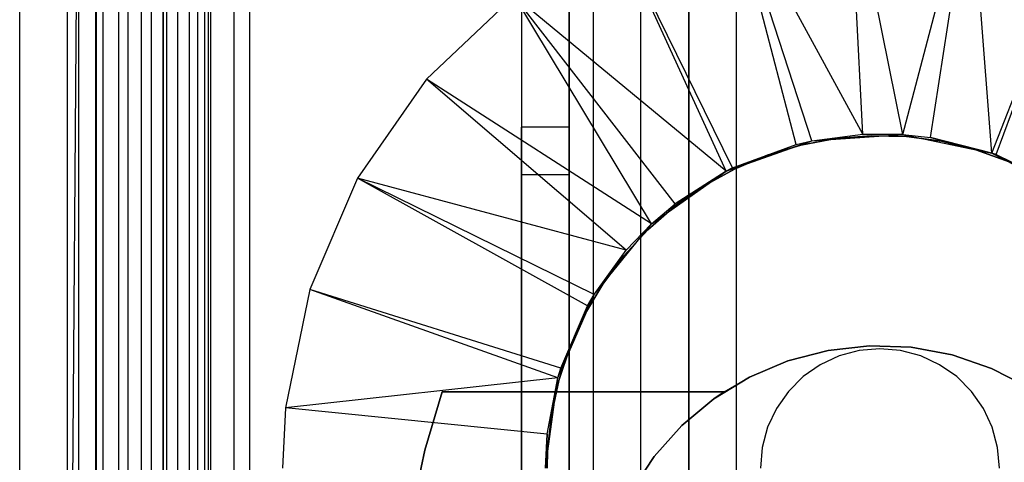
# Model space of a CAD drawing. Extents: x -18 to 18, y -209 to 194.
# Tile 44 of 108: x -18 to 3, y -60 to -50. Entities that reach past the tile are written whole.
import ezdxf

# ---------------------------------------------------------------- set-up
doc = ezdxf.new("R2010")
doc.units = 0
doc.header["$LTSCALE"] = 25.4
doc.layers.get('0').update_dxf_attribs({"linetype": 'CONTINUOUS'})

# ---------------------------------------------------------------- blocks, each defined once
blk = doc.blocks.new('PROFILE_FOCUS_15WB_STL')
at = {"color": 0}
for p, q in [((-18, -207, -70.5), (-18, 192, -70.492)), ((-18, -207, -55.5), (-18, 192, -55.492)), ((-18, -207, -55.5), (-18, 192, -55.492)), ((-14.996, 192, -70.5), (-18, -207, -70.5)), ((-14.996, 192, -70.5), (-18, -207, -70.5)), ((-18, -207, -70.5), (-18, 192, -70.492)), ((-17, -207, -57.736), (-17, 192, -57.736)), ((-17, -207, -69.5), (-17, 192, -69.5)), ((-17, -207, -67.5), (-17, 192, -67.5)), ((-17, -207, -68.496), (-17, 192, -68.496)), ((-17, -207, -68.496), (-17, 192, -68.496)), ((-17, -207, -69.5), (-17, 192, -69.5)), ((-17, -207, -57.736), (-17, 192, -57.736)), ((-17, -207, -67.5), (-17, 192, -67.5)), ((-16.762, -207, -55.086), (-16.762, 192, -55.086)), ((-16.762, -207, -55.914), (-16.762, 192, -55.914)), ((-16.762, -207, -55.086), (-16.762, 192, -55.086)), ((-16.762, -207, -55.914), (-16.762, 192, -55.914)), ((-16.404, -207, -52.849), (-16.404, 192, -52.849)), ((-16.404, -207, -52.849), (-16.404, 192, -52.849)), ((-16.393, -207, -54.345), (-16.393, 192, -54.345)), ((-16.393, -207, -56.655), (-16.393, 192, -56.655)), ((-16.393, -207, -54.345), (-16.393, 192, -54.345)), ((-16.393, -207, -56.655), (-16.393, 192, -56.655)), ((-15.924, -207, -58.354), (-15.924, 192, -58.354)), ((-15.924, -207, -58.354), (-15.924, 192, -58.354)), ((-15.733, -207, -53.845), (-15.733, 192, -53.845)), ((-15.733, -207, -53.845), (-15.733, 192, -53.845)), ((-15.733, -207, -57.155), (-15.733, 192, -57.155)), ((-15.733, -207, -57.155), (-15.733, 192, -57.155)), ((-15.452, -207, -52.534), (-15.452, 192, -52.534)), ((-15.452, -207, -52.534), (-15.452, 192, -52.534)), ((-14.996, -207, -70.5), (-14.996, 192, -70.5)), ((-14.996, -207, -67.5), (-14.996, 192, -67.5)), ((-14.996, -207, -68.496), (-14.996, 192, -68.496)), ((-14.996, -207, -69.5), (-14.996, 192, -69.5)), ((-14.996, -207, -67.5), (-14.996, 192, -67.5)), ((-14.996, -207, -69.5), (-14.996, 192, -69.5)), ((-14.996, -207, -70.5), (-14.996, 192, -70.5)), ((-14.996, -207, -68.496), (-14.996, 192, -68.496)), ((-14.919, -207, -53.692), (-14.919, 192, -53.692)), ((-14.919, -207, -53.692), (-14.919, 192, -53.692)), ((-14.919, -207, -57.308), (-14.919, 192, -57.308)), ((-14.919, -207, -57.308), (-14.919, 192, -57.308)), ((-14.69, -207, -58.484), (-14.69, 192, -58.484)), ((-14.69, -207, -58.484), (-14.69, 192, -58.484)), ((-14.45, -207, -52.551), (-14.45, 192, -52.551)), ((-14.45, -207, -52.551), (-14.45, 192, -52.551)), ((-14.274, -207, -43), (-14.274, 192, -43)), ((-14.274, -207, -43), (-14.274, 192, -43)), ((-14.123, -207, -53.917), (-14.123, 192, -53.917)), ((-14.123, -207, -53.917), (-14.123, 192, -53.917)), ((-14.123, -207, -57.083), (-14.123, 192, -57.083)), ((-14.123, -207, -57.083), (-14.123, 192, -57.083)), ((-14.058, 192, -42), (-14.058, -207, -42)), ((-14.058, 192, -42), (-14.058, -207, -42)), ((-14, -207, -37), (-14, 192, -36.992)), ((-14, -207, -37), (-14, 192, -36.992)), ((-13.509, -207, -54.474), (-13.509, 192, -54.474)), ((-13.509, -207, -52.896), (-13.509, 192, -52.896)), ((-13.509, -207, -52.896), (-13.509, 192, -52.896)), ((-13.509, -207, -54.474), (-13.509, 192, -54.474)), ((-13.509, -207, -56.526), (-13.509, 192, -56.526)), ((-13.509, -207, -58.104), (-13.509, 192, -58.104)), ((-13.509, -207, -56.526), (-13.509, 192, -56.526)), ((-13.509, -207, -58.104), (-13.509, 192, -58.104)), ((-13.193, 192, -38), (-13.193, -207, -38)), ((-13.193, 192, -38), (-13.193, -207, -38)), ((-6, 192, -40.3), (-6, -207, -40.3)), ((-6, 192, -38), (-6, -207, -38)), ((-6, 192, -40.3), (-6, -207, -40.3)), ((-6, 192, -38), (-6, -207, -38)), ((-5, -207, -38), (-5, 192, -38)), ((-5, -207, -39.3), (-5, 192, -39.3)), ((-5, -207, -38), (-5, 192, -38)), ((-5, -207, -39.3), (-5, 192, -39.3)), ((-4, -207, -44.896), (-4, 192, -44.896)), ((-4, -207, -43), (-4, 192, -43)), ((-4, -207, -44.896), (-4, 192, -44.896)), ((-4, -207, -43), (-4, 192, -43)), ((-4, -207, -40.3), (-4, 192, -40.3)), ((-4, 192, -42), (-4, -207, -42)), ((-4, -207, -40.3), (-4, 192, -40.3)), ((-4, 192, -42), (-4, -207, -42)), ((-3, -207, -42), (-3, 192, -41.992)), ((-3, -207, -37), (-3, 192, -37)), ((-3, -207, -38), (-3, 192, -38)), ((-3, -207, -39.3), (-3, 192, -39.3)), ((-3, -207, -37), (-3, 192, -37)), ((-3, -207, -38), (-3, 192, -38)), ((-3, -207, -39.3), (-3, 192, -39.3)), ((-3, -207, -42), (-3, 192, -41.992)), ((-6.5, 77.885, -11), (-6.5, -77.885, -11)), ((-6.5, 77.885, -11), (-6.5, -77.885, -11)), ((-16.25, -72, -10), (-16.25, 72, -10)), ((-16.25, -72, -10), (-16.25, 72, -10)), ((-15.25, 71.655, -11), (-15.25, -71.655, -11)), ((-15.25, 71.655, -11), (-15.25, -71.655, -11)), ((-7.5, 68.779, -10), (-7.5, -78.579, -10)), ((-7.5, 68.779, -10), (-7.5, -78.579, -10)), ((-15, -73.566, -61.8), (-15, 58.734, -61.8)), ((-15, 58.734, -70.5), (-15, -73.566, -70.5)), ((-15, -73.566, -61.8), (-15, 58.734, -61.8)), ((-15, 58.734, -70.5), (-15, -73.566, -70.5)), ((0.478, -52.732, -62.056), (-0.633, -47.232, -70.5)), ((0.478, -52.732, -62.056), (-0.633, -47.232, -70.5)), ((-0.355, -52.725, -62.056), (-0.633, -47.232, -70.5)), ((-0.355, -52.725, -62.056), (-0.633, -47.232, -70.5)), ((0.478, -52.732, -62.056), (1.893, -47.36, -70.5)), ((0.478, -52.732, -62.056), (1.893, -47.36, -70.5)), ((1.06, -52.796, -62.056), (1.893, -47.36, -70.5)), ((1.06, -52.796, -62.056), (1.893, -47.36, -70.5)), ((2.344, -53.12, -62.056), (1.893, -47.36, -70.5)), ((2.344, -53.12, -62.056), (1.893, -47.36, -70.5)), ((-0.355, -52.725, -62.056), (-3.133, -47.615, -70.5)), ((-1.424, -52.862, -62.056), (-3.133, -47.615, -70.5)), ((-0.355, -52.725, -62.056), (-3.133, -47.615, -70.5)), ((-1.424, -52.862, -62.056), (-3.133, -47.615, -70.5)), ((-1.755, -52.939, -62.056), (-3.133, -47.615, -70.5)), ((-1.755, -52.939, -62.056), (-3.133, -47.615, -70.5)), ((-16.25, -72, -33), (-16.25, -48, -33)), ((-16.25, -72, -33), (-16.25, -48, -33)), ((-15.25, -48, -32), (-15.25, -71.655, -32)), ((-15.25, -48, -32), (-15.25, -71.655, -32)), ((2.344, -53.12, -62.056), (4.341, -47.994, -70.5)), ((2.344, -53.12, -62.056), (4.341, -47.994, -70.5)), ((2.431, -53.151, -62.056), (4.341, -47.994, -70.5)), ((2.431, -53.151, -62.056), (4.341, -47.994, -70.5)), ((-3.083, -53.431, -62.056), (-5.505, -48.493, -70.5)), ((-3.083, -53.431, -62.056), (-5.505, -48.493, -70.5)), ((-3.22, -53.501, -62.056), (-5.505, -48.493, -70.5)), ((-3.22, -53.501, -62.056), (-5.505, -48.493, -70.5)), ((-7.5, -49.579, 0), (-7.5, -78.579, 0)), ((-7.5, -49.579, 0), (-7.5, -78.579, 0)), ((-6.5, -77.5, -1), (-6.5, -49.579, -1)), ((-6.5, -77.5, -1), (-6.5, -49.579, -1)), ((-7.651, -49.831, -70.5), (-9.484, -51.574, -70.5)), ((-7.651, -49.831, -70.5), (-9.484, -51.574, -70.5)), ((-3.22, -53.501, -62.056), (-7.651, -49.831, -70.5)), ((-4.285, -54.18, -62.056), (-7.651, -49.831, -70.5)), ((-3.22, -53.501, -62.056), (-7.651, -49.831, -70.5)), ((-4.285, -54.18, -62.056), (-7.651, -49.831, -70.5)), ((-4.778, -54.6, -62.056), (-7.651, -49.831, -70.5)), ((-4.778, -54.6, -62.056), (-7.651, -49.831, -70.5)), ((-9.484, -51.574, -70.5), (-10.929, -53.649, -70.5)), ((-9.484, -51.574, -70.5), (-10.929, -53.649, -70.5)), ((-4.778, -54.6, -62.056), (-9.484, -51.574, -70.5)), ((-4.778, -54.6, -62.056), (-9.484, -51.574, -70.5)), ((-5.311, -55.156, -62.056), (-9.484, -51.574, -70.5)), ((-5.311, -55.156, -62.056), (-9.484, -51.574, -70.5)), ((-7.5, -66.579, -4), (-7.5, -52.579, -4)), ((-7.5, -52.579, -4), (-7.5, -52.579, -2)), ((-7.5, -52.579, -2), (-7.5, -66.579, -2)), ((-7.5, -66.579, -4), (-7.5, -52.579, -4)), ((-6.5, -52.579, -4), (-7.5, -52.579, -4)), ((-7.5, -52.579, -4), (-7.5, -52.579, -2)), ((-6.5, -52.579, -4), (-7.5, -52.579, -4)), ((-6.5, -52.579, -2), (-7.5, -52.579, -2)), ((-7.5, -52.579, -2), (-7.5, -66.579, -2)), ((-6.5, -52.579, -2), (-7.5, -52.579, -2)), ((-6.5, -52.579, -2), (-6.5, -52.579, -4)), ((-6.5, -52.579, -4), (-6.5, -66.579, -4)), ((-6.5, -66.579, -2), (-6.5, -52.579, -2)), ((-6.5, -52.579, -4), (-6.5, -66.579, -4)), ((-6.5, -52.579, -2), (-6.5, -52.579, -4)), ((-6.5, -66.579, -2), (-6.5, -52.579, -2)), ((-1.424, -52.862, -61.8), (-0.355, -52.725, -62.056)), ((-1.424, -52.862, -61.8), (-0.355, -52.725, -62.056)), ((-1.424, -52.862, -62.056), (-0.355, -52.725, -62.056)), ((-1.424, -52.862, -62.056), (-0.355, -52.725, -62.056)), ((-1.424, -52.862, -61.8), (0.478, -52.732, -61.8)), ((-1.424, -52.862, -61.8), (0.478, -52.732, -61.8)), ((0.478, -52.732, -61.8), (-0.355, -52.725, -62.056)), ((-0.355, -52.725, -62.056), (0.478, -52.732, -62.056)), ((0.478, -52.732, -61.8), (-0.355, -52.725, -62.056)), ((-0.355, -52.725, -62.056), (0.478, -52.732, -62.056)), ((0.478, -52.732, -61.8), (2.344, -53.12, -61.8)), ((0.478, -52.732, -61.8), (2.344, -53.12, -61.8)), ((0.478, -52.732, -61.8), (1.06, -52.796, -62.056)), ((0.478, -52.732, -61.8), (1.06, -52.796, -62.056)), ((0.478, -52.732, -61.8), (0.478, -52.732, -62.056)), ((0.478, -52.732, -62.056), (1.06, -52.796, -62.056)), ((0.478, -52.732, -61.8), (0.478, -52.732, -62.056)), ((0.478, -52.732, -62.056), (1.06, -52.796, -62.056)), ((-3.22, -53.501, -61.8), (-1.424, -52.862, -61.8)), ((-3.22, -53.501, -61.8), (-1.424, -52.862, -61.8)), ((-3.083, -53.431, -62.056), (-1.424, -52.862, -61.8)), ((-3.083, -53.431, -62.056), (-1.424, -52.862, -61.8)), ((-3.083, -53.431, -62.056), (-1.755, -52.939, -62.056)), ((-3.083, -53.431, -62.056), (-1.755, -52.939, -62.056)), ((-1.755, -52.939, -62.056), (-1.424, -52.862, -61.8)), ((-1.755, -52.939, -62.056), (-1.424, -52.862, -61.8)), ((-1.755, -52.939, -62.056), (-1.424, -52.862, -62.056)), ((-1.755, -52.939, -62.056), (-1.424, -52.862, -62.056)), ((-0.924, -52.815, -62.056), (-1.652, -52.953, -62.056)), ((-1.652, -52.953, -56.056), (-0.924, -52.815, -56.056)), ((-0.924, -52.815, -62.056), (-1.652, -52.953, -62.056)), ((-1.652, -52.953, -56.056), (-0.924, -52.815, -56.056)), ((-1.424, -52.862, -61.8), (-1.424, -52.862, -62.056)), ((-1.424, -52.862, -61.8), (-1.424, -52.862, -62.056)), ((-0.185, -52.756, -62.056), (-0.924, -52.815, -62.056)), ((-0.924, -52.815, -56.056), (-0.185, -52.756, -56.056)), ((-0.185, -52.756, -62.056), (-0.924, -52.815, -62.056)), ((-0.924, -52.815, -56.056), (-0.185, -52.756, -56.056)), ((-0.924, -52.815, -62.056), (-0.924, -52.815, -56.056)), ((-0.924, -52.815, -62.056), (-0.924, -52.815, -56.056)), ((0.555, -52.776, -62.056), (-0.185, -52.756, -62.056)), ((-0.185, -52.756, -62.056), (-0.185, -52.756, -56.056)), ((-0.185, -52.756, -56.056), (0.555, -52.776, -56.056)), ((-0.185, -52.756, -62.056), (-0.185, -52.756, -56.056)), ((0.555, -52.776, -62.056), (-0.185, -52.756, -62.056)), ((-0.185, -52.756, -56.056), (0.555, -52.776, -56.056)), ((1.29, -52.874, -62.056), (0.555, -52.776, -62.056)), ((0.555, -52.776, -62.056), (0.555, -52.776, -56.056)), ((0.555, -52.776, -56.056), (1.29, -52.874, -56.056)), ((0.555, -52.776, -62.056), (0.555, -52.776, -56.056)), ((1.29, -52.874, -62.056), (0.555, -52.776, -62.056)), ((0.555, -52.776, -56.056), (1.29, -52.874, -56.056)), ((2.344, -53.12, -61.8), (1.06, -52.796, -62.056)), ((1.06, -52.796, -62.056), (2.344, -53.12, -62.056)), ((2.344, -53.12, -61.8), (1.06, -52.796, -62.056)), ((1.06, -52.796, -62.056), (2.344, -53.12, -62.056)), ((2.01, -53.05, -62.056), (1.29, -52.874, -62.056)), ((1.29, -52.874, -62.056), (1.29, -52.874, -56.056)), ((1.29, -52.874, -56.056), (2.01, -53.05, -56.056)), ((1.29, -52.874, -62.056), (1.29, -52.874, -56.056)), ((2.01, -53.05, -62.056), (1.29, -52.874, -62.056)), ((1.29, -52.874, -56.056), (2.01, -53.05, -56.056)), ((-1.652, -52.953, -62.056), (-2.362, -53.167, -62.056)), ((-2.362, -53.167, -56.056), (-1.652, -52.953, -56.056)), ((-1.652, -52.953, -62.056), (-2.362, -53.167, -62.056)), ((-2.362, -53.167, -56.056), (-1.652, -52.953, -56.056)), ((-1.652, -52.953, -62.056), (-1.652, -52.953, -56.056)), ((-1.652, -52.953, -62.056), (-1.652, -52.953, -56.056)), ((2.707, -53.302, -62.056), (2.01, -53.05, -62.056)), ((2.01, -53.05, -62.056), (2.01, -53.05, -56.056)), ((2.01, -53.05, -56.056), (2.707, -53.302, -56.056)), ((2.01, -53.05, -62.056), (2.01, -53.05, -56.056)), ((2.707, -53.302, -62.056), (2.01, -53.05, -62.056)), ((2.01, -53.05, -56.056), (2.707, -53.302, -56.056)), ((2.344, -53.12, -61.8), (4.037, -53.997, -61.8)), ((2.344, -53.12, -61.8), (2.344, -53.12, -62.056)), ((2.344, -53.12, -62.056), (2.431, -53.151, -62.056)), ((2.431, -53.151, -62.056), (2.344, -53.12, -61.8)), ((2.431, -53.151, -62.056), (2.344, -53.12, -61.8)), ((2.344, -53.12, -61.8), (4.037, -53.997, -61.8)), ((2.344, -53.12, -61.8), (2.344, -53.12, -62.056)), ((2.344, -53.12, -62.056), (2.431, -53.151, -62.056)), ((2.431, -53.151, -62.056), (4.037, -53.997, -61.8)), ((2.431, -53.151, -62.056), (4.037, -53.997, -61.8)), ((2.431, -53.151, -62.056), (3.703, -53.775, -62.056)), ((2.431, -53.151, -62.056), (3.703, -53.775, -62.056)), ((-2.362, -53.167, -62.056), (-3.045, -53.455, -62.056)), ((-3.045, -53.455, -56.056), (-2.362, -53.167, -56.056)), ((-2.362, -53.167, -62.056), (-3.045, -53.455, -62.056)), ((-3.045, -53.455, -56.056), (-2.362, -53.167, -56.056)), ((-2.362, -53.167, -62.056), (-2.362, -53.167, -56.056)), ((-2.362, -53.167, -62.056), (-2.362, -53.167, -56.056)), ((-4.778, -54.6, -61.8), (-3.22, -53.501, -61.8)), ((-4.778, -54.6, -61.8), (-3.22, -53.501, -61.8)), ((-3.22, -53.501, -61.8), (-4.285, -54.18, -62.056)), ((-4.285, -54.18, -62.056), (-3.22, -53.501, -62.056)), ((-3.22, -53.501, -61.8), (-4.285, -54.18, -62.056)), ((-4.285, -54.18, -62.056), (-3.22, -53.501, -62.056)), ((-3.045, -53.455, -62.056), (-3.693, -53.814, -62.056)), ((-3.693, -53.814, -56.056), (-3.045, -53.455, -56.056)), ((-3.045, -53.455, -62.056), (-3.693, -53.814, -62.056)), ((-3.693, -53.814, -56.056), (-3.045, -53.455, -56.056)), ((-3.22, -53.501, -62.056), (-3.083, -53.431, -62.056)), ((-3.083, -53.431, -62.056), (-3.22, -53.501, -61.8)), ((-3.083, -53.431, -62.056), (-3.22, -53.501, -61.8)), ((-3.22, -53.501, -62.056), (-3.083, -53.431, -62.056)), ((-3.22, -53.501, -61.8), (-3.22, -53.501, -62.056)), ((-3.22, -53.501, -61.8), (-3.22, -53.501, -62.056)), ((-3.045, -53.455, -62.056), (-3.045, -53.455, -56.056)), ((-3.045, -53.455, -62.056), (-3.045, -53.455, -56.056)), ((-10.929, -53.649, -70.5), (-11.927, -55.974, -70.5)), ((-10.929, -53.649, -70.5), (-11.927, -55.974, -70.5)), ((-5.311, -55.156, -62.056), (-10.929, -53.649, -70.5)), ((-5.981, -56.079, -62.056), (-10.929, -53.649, -70.5)), ((-5.311, -55.156, -62.056), (-10.929, -53.649, -70.5)), ((-5.981, -56.079, -62.056), (-10.929, -53.649, -70.5)), ((-6.12, -56.319, -62.056), (-10.929, -53.649, -70.5)), ((-6.12, -56.319, -62.056), (-10.929, -53.649, -70.5)), ((-7.5, -69.579, -8.5), (-7.5, -53.579, -8.5)), ((-7.5, -53.579, -8.5), (-7.5, -53.579, -6)), ((-7.5, -53.579, -6), (-7.5, -69.579, -6)), ((-7.5, -69.579, -8.5), (-7.5, -53.579, -8.5)), ((-6.5, -53.579, -8.5), (-7.5, -53.579, -8.5)), ((-7.5, -53.579, -8.5), (-7.5, -53.579, -6)), ((-6.5, -53.579, -8.5), (-7.5, -53.579, -8.5)), ((-6.5, -53.579, -6), (-7.5, -53.579, -6)), ((-7.5, -53.579, -6), (-7.5, -69.579, -6)), ((-6.5, -53.579, -6), (-7.5, -53.579, -6)), ((-6.5, -53.579, -6), (-6.5, -53.579, -8.5)), ((-6.5, -53.579, -8.5), (-6.5, -69.579, -8.5)), ((-6.5, -69.579, -6), (-6.5, -53.579, -6)), ((-6.5, -53.579, -8.5), (-6.5, -69.579, -8.5)), ((-6.5, -53.579, -6), (-6.5, -53.579, -8.5)), ((-6.5, -69.579, -6), (-6.5, -53.579, -6)), ((-3.693, -53.814, -62.056), (-4.299, -54.24, -62.056)), ((-4.299, -54.24, -56.056), (-3.693, -53.814, -56.056)), ((-3.693, -53.814, -62.056), (-4.299, -54.24, -62.056)), ((-4.299, -54.24, -56.056), (-3.693, -53.814, -56.056)), ((-3.693, -53.814, -62.056), (-3.693, -53.814, -56.056)), ((-3.693, -53.814, -62.056), (-3.693, -53.814, -56.056)), ((-4.778, -54.6, -61.8), (-4.285, -54.18, -62.056)), ((-4.778, -54.6, -61.8), (-4.285, -54.18, -62.056)), ((-4.778, -54.6, -62.056), (-4.285, -54.18, -62.056)), ((-4.778, -54.6, -62.056), (-4.285, -54.18, -62.056)), ((-4.299, -54.24, -62.056), (-4.857, -54.728, -62.056)), ((-4.857, -54.728, -56.056), (-4.299, -54.24, -56.056)), ((-4.299, -54.24, -62.056), (-4.857, -54.728, -62.056)), ((-4.857, -54.728, -56.056), (-4.299, -54.24, -56.056)), ((-4.299, -54.24, -62.056), (-4.299, -54.24, -56.056)), ((-4.299, -54.24, -62.056), (-4.299, -54.24, -56.056)), ((-5.981, -56.079, -61.8), (-4.778, -54.6, -61.8)), ((-5.981, -56.079, -62.056), (-4.778, -54.6, -61.8)), ((-5.981, -56.079, -61.8), (-4.778, -54.6, -61.8)), ((-5.981, -56.079, -62.056), (-4.778, -54.6, -61.8)), ((-4.857, -54.728, -62.056), (-5.36, -55.272, -62.056)), ((-5.36, -55.272, -56.056), (-4.857, -54.728, -56.056)), ((-4.857, -54.728, -62.056), (-5.36, -55.272, -62.056)), ((-5.36, -55.272, -56.056), (-4.857, -54.728, -56.056)), ((-5.311, -55.156, -62.056), (-4.778, -54.6, -61.8)), ((-5.311, -55.156, -62.056), (-4.778, -54.6, -61.8)), ((-5.311, -55.156, -62.056), (-4.778, -54.6, -62.056)), ((-5.311, -55.156, -62.056), (-4.778, -54.6, -62.056)), ((-4.857, -54.728, -62.056), (-4.857, -54.728, -56.056)), ((-4.857, -54.728, -62.056), (-4.857, -54.728, -56.056)), ((-4.778, -54.6, -61.8), (-4.778, -54.6, -62.056)), ((-4.778, -54.6, -61.8), (-4.778, -54.6, -62.056)), ((-5.981, -56.079, -62.056), (-5.311, -55.156, -62.056)), ((-5.981, -56.079, -62.056), (-5.311, -55.156, -62.056)), ((-5.36, -55.272, -62.056), (-5.801, -55.867, -62.056)), ((-5.801, -55.867, -56.056), (-5.36, -55.272, -56.056)), ((-5.36, -55.272, -62.056), (-5.801, -55.867, -62.056)), ((-5.801, -55.867, -56.056), (-5.36, -55.272, -56.056)), ((-5.36, -55.272, -62.056), (-5.36, -55.272, -56.056)), ((-5.36, -55.272, -62.056), (-5.36, -55.272, -56.056)), ((-11.927, -55.974, -70.5), (-12.436, -58.451, -70.5)), ((-11.927, -55.974, -70.5), (-12.436, -58.451, -70.5)), ((-6.679, -57.62, -62.056), (-11.927, -55.974, -70.5)), ((-6.679, -57.62, -62.056), (-11.927, -55.974, -70.5)), ((-6.74, -57.827, -62.056), (-11.927, -55.974, -70.5)), ((-6.74, -57.827, -62.056), (-11.927, -55.974, -70.5)), ((-5.801, -55.867, -62.056), (-6.178, -56.506, -62.056)), ((-6.178, -56.506, -56.056), (-5.801, -55.867, -56.056)), ((-5.801, -55.867, -62.056), (-6.178, -56.506, -62.056)), ((-6.178, -56.506, -56.056), (-5.801, -55.867, -56.056)), ((-5.801, -55.867, -62.056), (-5.801, -55.867, -56.056)), ((-5.801, -55.867, -62.056), (-5.801, -55.867, -56.056)), ((-6.74, -57.827, -61.8), (-5.981, -56.079, -61.8)), ((-6.74, -57.827, -61.8), (-5.981, -56.079, -61.8)), ((-6.679, -57.62, -62.056), (-5.981, -56.079, -61.8)), ((-6.679, -57.62, -62.056), (-5.981, -56.079, -61.8)), ((-6.12, -56.319, -62.056), (-5.981, -56.079, -61.8)), ((-6.12, -56.319, -62.056), (-5.981, -56.079, -61.8)), ((-6.12, -56.319, -62.056), (-5.981, -56.079, -62.056)), ((-6.12, -56.319, -62.056), (-5.981, -56.079, -62.056)), ((-5.981, -56.079, -62.056), (-5.981, -56.079, -61.8)), ((-5.981, -56.079, -62.056), (-5.981, -56.079, -61.8)), ((-6.679, -57.62, -62.056), (-6.12, -56.319, -62.056)), ((-6.679, -57.62, -62.056), (-6.12, -56.319, -62.056)), ((-6.178, -56.506, -62.056), (-6.484, -57.18, -62.056)), ((-6.484, -57.18, -56.056), (-6.178, -56.506, -56.056)), ((-6.178, -56.506, -62.056), (-6.484, -57.18, -62.056)), ((-6.484, -57.18, -56.056), (-6.178, -56.506, -56.056)), ((-6.178, -56.506, -62.056), (-6.178, -56.506, -56.056)), ((-6.178, -56.506, -62.056), (-6.178, -56.506, -56.056)), ((-6.484, -57.18, -62.056), (-6.717, -57.884, -62.056)), ((-6.717, -57.884, -56.056), (-6.484, -57.18, -56.056)), ((-6.484, -57.18, -62.056), (-6.717, -57.884, -62.056)), ((-6.717, -57.884, -56.056), (-6.484, -57.18, -56.056)), ((-6.484, -57.18, -62.056), (-6.484, -57.18, -56.056)), ((-6.484, -57.18, -62.056), (-6.484, -57.18, -56.056)), ((-1.927, -57.471, -15.606), (-1.084, -57.251, -15.606)), ((-1.084, -57.251, -40.606), (-1.927, -57.471, -40.606)), ((-1.927, -57.471, -15.606), (-1.084, -57.251, -15.606)), ((-1.084, -57.251, -40.606), (-1.927, -57.471, -40.606)), ((-1.084, -57.251, -15.606), (-0.218, -57.155, -15.606)), ((-0.218, -57.155, -40.606), (-1.084, -57.251, -40.606)), ((-1.084, -57.251, -15.606), (-0.218, -57.155, -15.606)), ((-0.218, -57.155, -40.606), (-1.084, -57.251, -40.606)), ((-1.084, -57.251, -15.606), (-1.084, -57.251, -40.606)), ((-1.084, -57.251, -15.606), (-1.084, -57.251, -40.606)), ((-0.434, -57.254, -62.056), (-0.855, -57.367, -62.056)), ((-0.434, -57.254, -62.056), (-0.855, -57.367, -62.056)), ((-0.434, -57.254, -57.056), (-0.855, -57.367, -57.056)), ((-0.434, -57.254, -57.056), (-0.855, -57.367, -57.056)), ((0, -57.216, -62.056), (-0.434, -57.254, -62.056)), ((0, -57.216, -62.056), (-0.434, -57.254, -62.056)), ((0, -57.216, -57.056), (-0.434, -57.254, -57.056)), ((0, -57.216, -57.056), (-0.434, -57.254, -57.056)), ((-0.434, -57.254, -62.056), (-0.434, -57.254, -57.056)), ((-0.434, -57.254, -62.056), (-0.434, -57.254, -57.056)), ((-0.218, -57.155, -15.606), (-0.218, -57.155, -40.606)), ((-0.218, -57.155, -15.606), (0.653, -57.187, -15.606)), ((0.653, -57.187, -40.606), (-0.218, -57.155, -40.606)), ((-0.218, -57.155, -15.606), (-0.218, -57.155, -40.606)), ((-0.218, -57.155, -15.606), (0.653, -57.187, -15.606)), ((0.653, -57.187, -40.606), (-0.218, -57.155, -40.606)), ((0.434, -57.254, -62.056), (0, -57.216, -62.056)), ((0, -57.216, -62.056), (0, -57.216, -57.056)), ((0, -57.216, -62.056), (0, -57.216, -57.056)), ((0.434, -57.254, -62.056), (0, -57.216, -62.056)), ((0.434, -57.254, -57.056), (0, -57.216, -57.056)), ((0.434, -57.254, -57.056), (0, -57.216, -57.056)), ((0.855, -57.367, -62.056), (0.434, -57.254, -62.056)), ((0.434, -57.254, -62.056), (0.434, -57.254, -57.056)), ((0.434, -57.254, -62.056), (0.434, -57.254, -57.056)), ((0.855, -57.367, -62.056), (0.434, -57.254, -62.056)), ((0.855, -57.367, -57.056), (0.434, -57.254, -57.056)), ((0.855, -57.367, -57.056), (0.434, -57.254, -57.056)), ((0.653, -57.187, -15.606), (0.653, -57.187, -40.606)), ((0.653, -57.187, -15.606), (1.51, -57.346, -15.606)), ((1.51, -57.346, -40.606), (0.653, -57.187, -40.606)), ((0.653, -57.187, -15.606), (0.653, -57.187, -40.606)), ((0.653, -57.187, -15.606), (1.51, -57.346, -15.606)), ((1.51, -57.346, -40.606), (0.653, -57.187, -40.606)), ((-2.729, -57.812, -15.606), (-1.927, -57.471, -15.606)), ((-1.927, -57.471, -40.606), (-2.729, -57.812, -40.606)), ((-2.729, -57.812, -15.606), (-1.927, -57.471, -15.606)), ((-1.927, -57.471, -40.606), (-2.729, -57.812, -40.606)), ((-1.927, -57.471, -15.606), (-1.927, -57.471, -40.606)), ((-1.927, -57.471, -15.606), (-1.927, -57.471, -40.606)), ((-0.855, -57.367, -62.056), (-1.25, -57.551, -62.056)), ((-0.855, -57.367, -62.056), (-1.25, -57.551, -62.056)), ((-0.855, -57.367, -57.056), (-1.25, -57.551, -57.056)), ((-0.855, -57.367, -57.056), (-1.25, -57.551, -57.056)), ((-0.855, -57.367, -62.056), (-0.855, -57.367, -57.056)), ((-0.855, -57.367, -62.056), (-0.855, -57.367, -57.056)), ((1.25, -57.551, -62.056), (0.855, -57.367, -62.056)), ((0.855, -57.367, -62.056), (0.855, -57.367, -57.056)), ((0.855, -57.367, -62.056), (0.855, -57.367, -57.056)), ((1.25, -57.551, -62.056), (0.855, -57.367, -62.056)), ((1.25, -57.551, -57.056), (0.855, -57.367, -57.056)), ((1.25, -57.551, -57.056), (0.855, -57.367, -57.056)), ((1.51, -57.346, -15.606), (1.51, -57.346, -40.606)), ((1.51, -57.346, -15.606), (2.335, -57.627, -15.606)), ((2.335, -57.627, -40.606), (1.51, -57.346, -40.606)), ((1.51, -57.346, -15.606), (1.51, -57.346, -40.606)), ((1.51, -57.346, -15.606), (2.335, -57.627, -15.606)), ((2.335, -57.627, -40.606), (1.51, -57.346, -40.606)), ((-6.74, -57.827, -61.8), (-6.679, -57.62, -62.056)), ((-6.74, -57.827, -62.056), (-6.679, -57.62, -62.056)), ((-6.74, -57.827, -61.8), (-6.679, -57.62, -62.056)), ((-6.74, -57.827, -62.056), (-6.679, -57.62, -62.056)), ((-1.25, -57.551, -62.056), (-1.607, -57.801, -62.056)), ((-1.25, -57.551, -62.056), (-1.607, -57.801, -62.056)), ((-1.25, -57.551, -57.056), (-1.607, -57.801, -57.056)), ((-1.25, -57.551, -57.056), (-1.607, -57.801, -57.056)), ((-1.25, -57.551, -62.056), (-1.25, -57.551, -57.056)), ((-1.25, -57.551, -62.056), (-1.25, -57.551, -57.056)), ((1.607, -57.801, -62.056), (1.25, -57.551, -62.056)), ((1.25, -57.551, -62.056), (1.25, -57.551, -57.056)), ((1.25, -57.551, -62.056), (1.25, -57.551, -57.056)), ((1.607, -57.801, -62.056), (1.25, -57.551, -62.056)), ((1.607, -57.801, -57.056), (1.25, -57.551, -57.056)), ((1.607, -57.801, -57.056), (1.25, -57.551, -57.056)), ((2.335, -57.627, -15.606), (2.335, -57.627, -40.606)), ((2.335, -57.627, -15.606), (3.11, -58.025, -15.606)), ((3.11, -58.025, -40.606), (2.335, -57.627, -40.606)), ((2.335, -57.627, -15.606), (2.335, -57.627, -40.606)), ((2.335, -57.627, -15.606), (3.11, -58.025, -15.606)), ((3.11, -58.025, -40.606), (2.335, -57.627, -40.606)), ((-6.74, -57.827, -62.056), (-12.436, -58.451, -70.5)), ((-6.74, -57.827, -62.056), (-12.436, -58.451, -70.5)), ((-7, -59.716, -61.8), (-6.74, -57.827, -61.8)), ((-7, -59.716, -61.8), (-6.74, -57.827, -61.8)), ((-6.964, -59.008, -62.056), (-6.74, -57.827, -61.8)), ((-6.964, -59.008, -62.056), (-6.74, -57.827, -61.8)), ((-6.964, -59.008, -62.056), (-6.74, -57.827, -62.056)), ((-6.964, -59.008, -62.056), (-6.74, -57.827, -62.056)), ((-6.717, -57.884, -62.056), (-6.873, -58.608, -62.056)), ((-6.873, -58.608, -56.056), (-6.717, -57.884, -56.056)), ((-6.717, -57.884, -62.056), (-6.873, -58.608, -62.056)), ((-6.873, -58.608, -56.056), (-6.717, -57.884, -56.056)), ((-6.74, -57.827, -62.056), (-6.74, -57.827, -61.8)), ((-6.74, -57.827, -62.056), (-6.74, -57.827, -61.8)), ((-6.717, -57.884, -62.056), (-6.717, -57.884, -56.056)), ((-6.717, -57.884, -62.056), (-6.717, -57.884, -56.056)), ((-2.729, -57.812, -40.606), (-3.473, -58.266, -20.606)), ((-3.473, -58.266, -15.606), (-2.729, -57.812, -15.606)), ((-2.729, -57.812, -40.606), (-3.473, -58.266, -40.606)), ((-2.729, -57.812, -40.606), (-3.473, -58.266, -20.606)), ((-3.473, -58.266, -15.606), (-2.729, -57.812, -15.606)), ((-2.729, -57.812, -40.606), (-3.473, -58.266, -40.606)), ((-3.26, -58.121, -19.106), (-2.729, -57.812, -15.606)), ((-3.26, -58.121, -20.606), (-2.729, -57.812, -40.606)), ((-3.26, -58.121, -20.606), (-2.729, -57.812, -40.606)), ((-3.26, -58.121, -19.106), (-2.729, -57.812, -15.606)), ((-2.729, -57.812, -15.606), (-2.729, -57.812, -40.606)), ((-2.729, -57.812, -15.606), (-2.729, -57.812, -40.606)), ((-1.607, -57.801, -62.056), (-1.915, -58.109, -62.056)), ((-1.607, -57.801, -62.056), (-1.915, -58.109, -62.056)), ((-1.607, -57.801, -57.056), (-1.915, -58.109, -57.056)), ((-1.607, -57.801, -57.056), (-1.915, -58.109, -57.056)), ((-1.607, -57.801, -62.056), (-1.607, -57.801, -57.056)), ((-1.607, -57.801, -62.056), (-1.607, -57.801, -57.056)), ((1.915, -58.109, -62.056), (1.607, -57.801, -62.056)), ((1.607, -57.801, -62.056), (1.607, -57.801, -57.056)), ((1.607, -57.801, -62.056), (1.607, -57.801, -57.056)), ((1.915, -58.109, -62.056), (1.607, -57.801, -62.056)), ((1.915, -58.109, -57.056), (1.607, -57.801, -57.056)), ((1.915, -58.109, -57.056), (1.607, -57.801, -57.056)), ((-9.158, -58.121, -19.106), (-9.524, -59.34, -19.106)), ((-9.524, -59.34, -20.606), (-9.158, -58.121, -20.606)), ((-9.524, -59.34, -20.606), (-9.158, -58.121, -20.606)), ((-9.158, -58.121, -19.106), (-9.524, -59.34, -19.106)), ((-3.26, -58.121, -20.606), (-9.158, -58.121, -20.606)), ((-9.158, -58.121, -20.606), (-9.158, -58.121, -19.106)), ((-9.158, -58.121, -19.106), (-3.26, -58.121, -19.106)), ((-9.158, -58.121, -19.106), (-3.26, -58.121, -19.106)), ((-3.26, -58.121, -20.606), (-9.158, -58.121, -20.606)), ((-9.158, -58.121, -20.606), (-9.158, -58.121, -19.106)), ((-3.473, -58.266, -40.606), (-4.143, -58.823, -40.606)), ((-4.143, -58.823, -20.606), (-3.473, -58.266, -20.606)), ((-4.143, -58.823, -15.606), (-3.473, -58.266, -15.606)), ((-3.473, -58.266, -19.106), (-4.143, -58.823, -19.106)), ((-4.143, -58.823, -15.606), (-3.473, -58.266, -15.606)), ((-3.473, -58.266, -40.606), (-4.143, -58.823, -40.606)), ((-3.473, -58.266, -19.106), (-4.143, -58.823, -19.106)), ((-4.143, -58.823, -20.606), (-3.473, -58.266, -20.606)), ((-3.473, -58.266, -20.606), (-3.26, -58.121, -20.606)), ((-3.26, -58.121, -19.106), (-3.473, -58.266, -15.606)), ((-3.26, -58.121, -19.106), (-3.473, -58.266, -15.606)), ((-3.26, -58.121, -19.106), (-3.473, -58.266, -19.106)), ((-3.26, -58.121, -19.106), (-3.473, -58.266, -19.106)), ((-3.473, -58.266, -20.606), (-3.26, -58.121, -20.606)), ((-3.473, -58.266, -40.606), (-3.473, -58.266, -20.606)), ((-3.473, -58.266, -40.606), (-3.473, -58.266, -20.606)), ((-3.473, -58.266, -15.606), (-3.473, -58.266, -19.106)), ((-3.473, -58.266, -15.606), (-3.473, -58.266, -19.106)), ((-3.26, -58.121, -20.606), (-3.26, -58.121, -19.106)), ((-3.26, -58.121, -20.606), (-3.26, -58.121, -19.106)), ((-1.915, -58.109, -62.056), (-2.165, -58.466, -62.056)), ((-1.915, -58.109, -62.056), (-2.165, -58.466, -62.056)), ((-1.915, -58.109, -57.056), (-2.165, -58.466, -57.056)), ((-1.915, -58.109, -57.056), (-2.165, -58.466, -57.056)), ((-1.915, -58.109, -62.056), (-1.915, -58.109, -57.056)), ((-1.915, -58.109, -62.056), (-1.915, -58.109, -57.056)), ((2.165, -58.466, -62.056), (1.915, -58.109, -62.056)), ((1.915, -58.109, -62.056), (1.915, -58.109, -57.056)), ((1.915, -58.109, -62.056), (1.915, -58.109, -57.056)), ((2.165, -58.466, -62.056), (1.915, -58.109, -62.056)), ((2.165, -58.466, -57.056), (1.915, -58.109, -57.056)), ((2.165, -58.466, -57.056), (1.915, -58.109, -57.056)), ((-12.436, -58.451, -70.5), (-12.5, -59.716, -70.5)), ((-12.436, -58.451, -70.5), (-12.5, -59.716, -70.5)), ((-6.964, -59.008, -62.056), (-12.436, -58.451, -70.5)), ((-6.964, -59.008, -62.056), (-12.436, -58.451, -70.5)), ((-2.165, -58.466, -62.056), (-2.349, -58.861, -62.056)), ((-2.165, -58.466, -62.056), (-2.349, -58.861, -62.056)), ((-2.165, -58.466, -57.056), (-2.349, -58.861, -57.056)), ((-2.165, -58.466, -57.056), (-2.349, -58.861, -57.056)), ((-2.165, -58.466, -62.056), (-2.165, -58.466, -57.056)), ((-2.165, -58.466, -62.056), (-2.165, -58.466, -57.056)), ((2.349, -58.861, -62.056), (2.165, -58.466, -62.056)), ((2.165, -58.466, -62.056), (2.165, -58.466, -57.056)), ((2.165, -58.466, -62.056), (2.165, -58.466, -57.056)), ((2.349, -58.861, -62.056), (2.165, -58.466, -62.056)), ((2.349, -58.861, -57.056), (2.165, -58.466, -57.056)), ((2.349, -58.861, -57.056), (2.165, -58.466, -57.056)), ((-6.873, -58.608, -62.056), (-6.952, -59.345, -62.056)), ((-6.952, -59.345, -56.056), (-6.873, -58.608, -56.056)), ((-6.873, -58.608, -62.056), (-6.952, -59.345, -62.056)), ((-6.952, -59.345, -56.056), (-6.873, -58.608, -56.056)), ((-6.873, -58.608, -62.056), (-6.873, -58.608, -56.056)), ((-6.873, -58.608, -62.056), (-6.873, -58.608, -56.056)), ((-4.143, -58.823, -40.606), (-4.724, -59.472, -40.606)), ((-4.724, -59.472, -20.606), (-4.143, -58.823, -20.606)), ((-4.724, -59.472, -15.606), (-4.143, -58.823, -15.606)), ((-4.143, -58.823, -19.106), (-4.724, -59.472, -19.106)), ((-4.724, -59.472, -15.606), (-4.143, -58.823, -15.606)), ((-4.143, -58.823, -40.606), (-4.724, -59.472, -40.606)), ((-4.143, -58.823, -19.106), (-4.724, -59.472, -19.106)), ((-4.724, -59.472, -20.606), (-4.143, -58.823, -20.606)), ((-4.143, -58.823, -40.606), (-4.143, -58.823, -20.606)), ((-4.143, -58.823, -40.606), (-4.143, -58.823, -20.606)), ((-4.143, -58.823, -15.606), (-4.143, -58.823, -19.106)), ((-4.143, -58.823, -15.606), (-4.143, -58.823, -19.106)), ((-2.349, -58.861, -62.056), (-2.462, -59.282, -62.056)), ((-2.349, -58.861, -62.056), (-2.462, -59.282, -62.056)), ((-2.349, -58.861, -57.056), (-2.462, -59.282, -57.056)), ((-2.349, -58.861, -57.056), (-2.462, -59.282, -57.056)), ((-2.349, -58.861, -62.056), (-2.349, -58.861, -57.056)), ((-2.349, -58.861, -62.056), (-2.349, -58.861, -57.056)), ((2.462, -59.282, -62.056), (2.349, -58.861, -62.056)), ((2.349, -58.861, -62.056), (2.349, -58.861, -57.056)), ((2.349, -58.861, -62.056), (2.349, -58.861, -57.056)), ((2.462, -59.282, -62.056), (2.349, -58.861, -62.056)), ((2.462, -59.282, -57.056), (2.349, -58.861, -57.056)), ((2.462, -59.282, -57.056), (2.349, -58.861, -57.056)), ((-7, -59.716, -62.056), (-6.964, -59.008, -62.056)), ((-6.964, -59.008, -62.056), (-7, -59.716, -61.8)), ((-6.964, -59.008, -62.056), (-7, -59.716, -61.8)), ((-7, -59.716, -62.056), (-6.964, -59.008, -62.056)), ((-2.462, -59.282, -62.056), (-2.5, -59.716, -62.056)), ((-2.462, -59.282, -62.056), (-2.5, -59.716, -62.056)), ((-2.462, -59.282, -57.056), (-2.5, -59.716, -57.056)), ((-2.462, -59.282, -57.056), (-2.5, -59.716, -57.056)), ((-2.462, -59.282, -62.056), (-2.462, -59.282, -57.056)), ((-2.462, -59.282, -62.056), (-2.462, -59.282, -57.056)), ((2.5, -59.716, -62.056), (2.462, -59.282, -62.056)), ((2.462, -59.282, -62.056), (2.462, -59.282, -57.056)), ((2.462, -59.282, -62.056), (2.462, -59.282, -57.056)), ((2.5, -59.716, -62.056), (2.462, -59.282, -62.056)), ((2.5, -59.716, -57.056), (2.462, -59.282, -57.056)), ((2.5, -59.716, -57.056), (2.462, -59.282, -57.056)), ((-9.524, -59.34, -19.106), (-9.788, -60.585, -19.106)), ((-9.788, -60.585, -20.606), (-9.524, -59.34, -20.606)), ((-9.788, -60.585, -20.606), (-9.524, -59.34, -20.606)), ((-9.524, -59.34, -19.106), (-9.788, -60.585, -19.106)), ((-9.524, -59.34, -20.606), (-9.524, -59.34, -19.106)), ((-9.524, -59.34, -20.606), (-9.524, -59.34, -19.106)), ((-6.962, -59.716, -56.056), (-6.952, -59.345, -56.056)), ((-6.952, -59.345, -62.056), (-6.962, -59.716, -62.056)), ((-6.952, -59.345, -62.056), (-6.962, -59.716, -62.056)), ((-6.962, -59.716, -56.056), (-6.952, -59.345, -56.056)), ((-6.952, -59.345, -62.056), (-6.952, -59.345, -56.056)), ((-6.952, -59.345, -62.056), (-6.952, -59.345, -56.056)), ((-4.724, -59.472, -40.606), (-5.205, -60.199, -40.606)), ((-5.205, -60.199, -20.606), (-4.724, -59.472, -20.606)), ((-5.205, -60.199, -15.606), (-4.724, -59.472, -15.606)), ((-4.724, -59.472, -19.106), (-5.205, -60.199, -19.106)), ((-5.205, -60.199, -15.606), (-4.724, -59.472, -15.606)), ((-4.724, -59.472, -40.606), (-5.205, -60.199, -40.606)), ((-4.724, -59.472, -19.106), (-5.205, -60.199, -19.106)), ((-5.205, -60.199, -20.606), (-4.724, -59.472, -20.606)), ((-4.724, -59.472, -40.606), (-4.724, -59.472, -20.606)), ((-4.724, -59.472, -40.606), (-4.724, -59.472, -20.606)), ((-4.724, -59.472, -15.606), (-4.724, -59.472, -19.106)), ((-4.724, -59.472, -15.606), (-4.724, -59.472, -19.106))]:
    blk.add_line(p, q, dxfattribs=at)

msp = doc.modelspace()

# ---------------------------------------------------------------- block references
at = {"color": 0}
msp.add_blockref('PROFILE_FOCUS_15WB_STL', (0, 0), dxfattribs=at)

doc.saveas('drawing.dxf')
